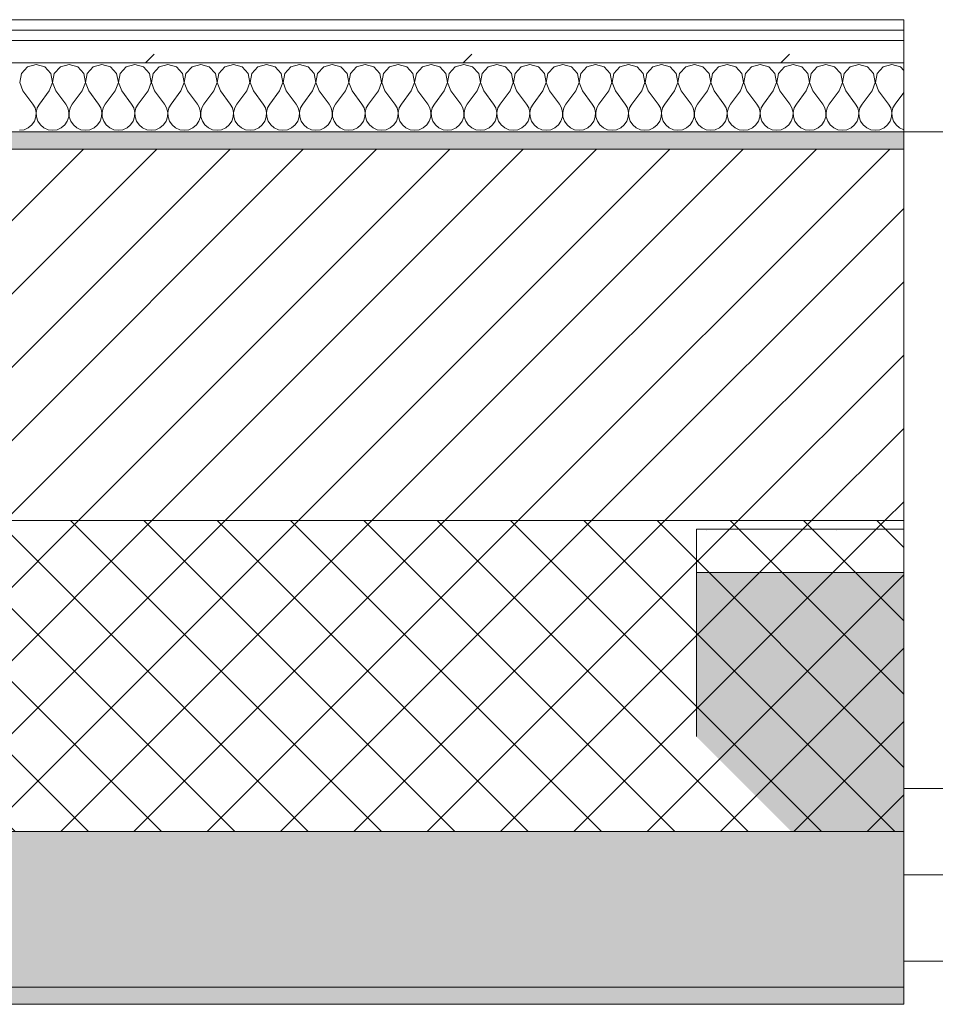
# Model space of a CAD drawing. Header units: millimetres. Extents: x -30280 to 22128, y -17757 to 4746.
# Tile 60 of 171: x -14648 to -14118, y -1699 to -1129. Entities that reach past the tile are written whole.
import ezdxf

# ---------------------------------------------------------------- set-up
doc = ezdxf.new("R2010")
doc.units = ezdxf.units.MM
doc.header["$MEASUREMENT"] = 0
doc.linetypes.add('Wipeout_Contour', pattern=[1000, 0, -1000])
for name, color, linetype in [('12_FAÇ_Façana', 7, 'Continuous'), ('Nuevo_08_E_Envans secs', 7, 'Continuous'), ('Ventanas Archicad', 7, 'Continuous')]:
    doc.layers.add(name, color=color, linetype=linetype)
for name, color, linetype, lineweight in [('12_FAÇ_Façana_Pluma_Nº__1', 7, 'Continuous', 5), ('12_FAÇ_Façana_Pluma_Nº__2', 8, 'Continuous', 5), ('12_FAÇ_Façana_Pluma_Nº__7', 7, 'Continuous', 5), ('Nuevo_08_E_Envans secs_Pluma_Nº__1', 7, 'Continuous', 5), ('Ventanas Archicad_Pluma_Nº__1', 7, 'Continuous', 5), ('Ventanas Archicad_Pluma_Nº__7', 7, 'Continuous', 5)]:
    doc.layers.add(name, color=color, linetype=linetype, lineweight=lineweight)
for name, color, linetype, lineweight, true_color in [('12_FAÇ_Façana_Pluma_Nº__102', 7, 'Continuous', 5, 0xcccccc), ('12_FAÇ_Façana_Pluma_Nº__174', 7, 'Continuous', 13, 0xe4ad2c), ('12_FAÇ_Façana_Pluma_Nº__176', 7, 'Continuous', 15, 0x93a0c6), ('Nuevo_08_E_Envans secs_Pluma_Nº__102', 7, 'Continuous', 5, 0xcccccc), ('Nuevo_08_E_Envans secs_Pluma_Nº__171', 171, 'Continuous', 13, 0xaaaaff), ('Nuevo_08_E_Envans secs_Pluma_Nº__177', 7, 'Continuous', 15, 0xf7e046)]:
    doc.layers.add(name, color=color, linetype=linetype, lineweight=lineweight, true_color=true_color)
pattern_1 = [(45, (0, 0), (-183.8478, 183.8478), [195, -65]), (45, (7e-14, 183.85), (-183.8478, 183.8478), [195, -65])]

# ---------------------------------------------------------------- blocks, each defined once
blk = doc.blocks.new('Ventana Vertical Multi-Faja 27_5')
at = {"layer": 'Ventanas Archicad_Pluma_Nº__1', "color": 7, "linetype": 'Continuous', "lineweight": 5}
for p, q in [((-600, 50), (600, 50)), ((550, 0), (600, 0)), ((600, -50), (550, -50)), ((600, -200), (600, -175)), ((-600, -430), (600, -430))]:
    blk.add_line(p, q, dxfattribs=at)
at = {"layer": 'Ventanas Archicad_Pluma_Nº__7', "color": 7, "linetype": 'Continuous', "lineweight": 5}
for p, q in [((600, 50), (600, 40)), ((600, 40), (600, 0)), ((600, 40), (600, 0)), ((600, 0), (600, -50)), ((600, 0), (600, -50)), ((600, 0), (600, -50)), ((600, 0), (600, -50)), ((600, -50), (600, -80)), ((600, -50), (600, -80)), ((600, -80), (600, -175)), ((600, -80), (600, -175)), ((600, -200), (600, -420)), ((600, -420), (600, -430))]:
    blk.add_line(p, q, dxfattribs=at)
blk = doc.blocks.new('Muro_11_1', base_point=(-14135.93, -1193.98))
at = {"layer": '12_FAÇ_Façana', "linetype": 'Continuous', "lineweight": 0, "true_color": 0x000000}
h = blk.add_hatch(dxfattribs=at)
h.set_pattern_fill('Yeso_0001', color=18, style=0, pattern_type=2)
h.set_pattern_definition([(0, (0, 0), (0, 75), [0, -75])])
h.paths.add_polyline_path([(-14135.93, -1423.98), (-14255.93, -1423.98), (-14255.93, -1448.98), (-14135.93, -1448.98)])
at = {"layer": '12_FAÇ_Façana_Pluma_Nº__102', "linetype": 'Continuous', "lineweight": 0, "true_color": 0xe5e5e5}
blk.add_hatch(color=254, dxfattribs=at).paths.add_polyline_path([(-14255.93, -1543.98), (-14135.93, -1663.98), (-14135.93, -1448.98), (-14255.93, -1448.98)])
at = {"layer": '12_FAÇ_Façana_Pluma_Nº__1', "color": 7, "linetype": 'Continuous', "lineweight": 5}
for p, q in [((-14255.93, -1423.98), (-14135.93, -1423.98)), ((-14255.93, -1448.98), (-14255.93, -1423.98)), ((-14135.93, -1423.98), (-14135.93, -1448.98)), ((-14135.93, -1448.98), (-14255.93, -1448.98))]:
    blk.add_line(p, q, dxfattribs=at)
at = {"layer": '12_FAÇ_Façana_Pluma_Nº__7', "color": 7, "linetype": 'Continuous', "lineweight": 5}
for p, q in [((-14135.93, -1203.98), (-14135.93, -1193.98)), ((-14135.93, -1423.98), (-14135.93, -1203.98)), ((-14255.93, -1543.98), (-14255.93, -1448.98)), ((-14135.93, -1543.98), (-14135.93, -1448.98)), ((-14135.93, -1543.98), (-14135.93, -1448.98)), ((-14135.93, -1573.98), (-14135.93, -1543.98)), ((-14135.93, -1573.98), (-14135.93, -1543.98)), ((-14135.93, -1623.98), (-14135.93, -1573.98)), ((-14135.93, -1623.98), (-14135.93, -1573.98)), ((-14135.93, -1663.98), (-14135.93, -1623.98)), ((-14135.93, -1663.98), (-14135.93, -1623.98)), ((-14135.93, -1673.98), (-14135.93, -1663.98))]:
    blk.add_line(p, q, dxfattribs=at)
at = {"layer": 'Ventanas Archicad', "color": 253, "linetype": 'Continuous', "lineweight": 5, "true_color": 0xa4a4a6, "zscale": 1000, "rotation": 180}
blk.add_blockref('Ventana Vertical Multi-Faja 27_5', (-13535.93, -1623.98), dxfattribs=at)
blk = doc.blocks.new('Muro_12_1', base_point=(-16936.43, -1193.98))
at = {"layer": '12_FAÇ_Façana_Pluma_Nº__102', "linetype": 'Continuous', "lineweight": 0, "true_color": 0xe5e5e5}
for points in [[(-16936.43, -1688.98), (-14135.93, -1688.98), (-14135.93, -1598.98), (-16936.43, -1598.98)], [(-16936.43, -1698.98), (-14135.93, -1698.98), (-14135.93, -1688.98), (-16936.43, -1688.98)]]:
    blk.add_hatch(color=254, dxfattribs=at).paths.add_polyline_path(points)
at = {"layer": '12_FAÇ_Façana_Pluma_Nº__174', "linetype": 'Continuous', "lineweight": 13, "true_color": 0xe4ad2c}
h = blk.add_hatch(dxfattribs=at)
h.set_pattern_fill('SATE_Aislamiento_0001', color=42, style=0, pattern_type=2)
h.set_pattern_definition([(45, (0, 0), (-21.213203, 21.213203), []), (135, (0, 0), (21.213203, 21.213203), [])])
h.paths.add_polyline_path([(-16936.43, -1598.98), (-14135.93, -1598.98), (-14135.93, -1418.98), (-16936.43, -1418.98)])
at = {"layer": '12_FAÇ_Façana_Pluma_Nº__176', "linetype": 'Continuous', "lineweight": 0, "true_color": 0x495063}
blk.add_hatch(color=251, dxfattribs=at).paths.add_polyline_path([(-14135.93, -1193.98), (-16936.43, -1193.98), (-16936.43, -1203.98), (-14135.93, -1203.98)])
at = {"layer": '12_FAÇ_Façana_Pluma_Nº__2', "linetype": 'Continuous', "lineweight": 5}
h = blk.add_hatch(dxfattribs=at)
h.set_pattern_fill('Ceramic_0001', color=8, style=0, pattern_type=2)
h.set_pattern_definition([(45, (0, 0), (-21.213203, 21.213203), [])])
h.paths.add_polyline_path([(-16936.43, -1418.98), (-14135.93, -1418.98), (-14135.93, -1203.98), (-16936.43, -1203.98)])
at = {"layer": '12_FAÇ_Façana_Pluma_Nº__7', "color": 7, "linetype": 'Continuous', "lineweight": 5}
for p, q in [((-14135.93, -1203.98), (-16936.43, -1203.98)), ((-16936.43, -1418.98), (-14135.93, -1418.98)), ((-16936.43, -1598.98), (-14135.93, -1598.98)), ((-16936.43, -1688.98), (-14135.93, -1688.98))]:
    blk.add_line(p, q, dxfattribs=at)
at = {"layer": '12_FAÇ_Façana_Pluma_Nº__7', "color": 7, "linetype": 'Continuous', "lineweight": 5, "flags": 128}
for points in [[(-14135.93, -1193.98), (-16936.43, -1193.98)], [(-14135.93, -1423.98), (-14135.93, -1418.98)], [(-14135.93, -1598.98), (-14135.93, -1543.98)], [(-14135.93, -1698.98), (-14135.93, -1663.98)], [(-16936.43, -1698.98), (-14135.93, -1698.98)]]:
    blk.add_lwpolyline(points, dxfattribs=at)
blk = doc.blocks.new('*X444')
at = {"layer": 'Nuevo_08_E_Envans secs_Pluma_Nº__102', "color": 254, "linetype": 'Continuous', "lineweight": 5, "true_color": 0xcccccc}
for p, q in [((-14643.1, -1156.35), (-14646.61, -1160.19)), ((-14638.1, -1154.93), (-14643.1, -1156.35)), ((-14633.09, -1156.35), (-14638.1, -1154.93)), ((-14629.58, -1160.19), (-14633.09, -1156.35)), ((-14624.05, -1156.35), (-14627.57, -1160.19)), ((-14619.05, -1154.93), (-14624.05, -1156.35)), ((-14614.04, -1156.35), (-14619.05, -1154.93)), ((-14610.53, -1160.19), (-14614.04, -1156.35)), ((-14605.01, -1156.35), (-14608.52, -1160.19)), ((-14600, -1154.93), (-14605.01, -1156.35)), ((-14594.99, -1156.35), (-14600, -1154.93)), ((-14591.48, -1160.19), (-14594.99, -1156.35)), ((-14585.96, -1156.35), (-14589.47, -1160.19)), ((-14580.95, -1154.93), (-14585.96, -1156.35)), ((-14575.95, -1156.35), (-14580.95, -1154.93)), ((-14572.43, -1160.19), (-14575.95, -1156.35)), ((-14566.91, -1156.35), (-14570.42, -1160.19)), ((-14561.9, -1154.93), (-14566.91, -1156.35)), ((-14556.9, -1156.35), (-14561.9, -1154.93)), ((-14553.39, -1160.19), (-14556.9, -1156.35)), ((-14547.86, -1156.35), (-14551.38, -1160.19)), ((-14542.86, -1154.93), (-14547.86, -1156.35)), ((-14537.85, -1156.35), (-14542.86, -1154.93)), ((-14534.34, -1160.19), (-14537.85, -1156.35)), ((-14528.82, -1156.35), (-14532.33, -1160.19)), ((-14523.81, -1154.93), (-14528.82, -1156.35)), ((-14518.8, -1156.35), (-14523.81, -1154.93)), ((-14515.29, -1160.19), (-14518.8, -1156.35)), ((-14509.77, -1156.35), (-14513.28, -1160.19)), ((-14504.76, -1154.93), (-14509.77, -1156.35)), ((-14499.75, -1156.35), (-14504.76, -1154.93)), ((-14496.24, -1160.19), (-14499.75, -1156.35)), ((-14490.72, -1156.35), (-14494.23, -1160.19)), ((-14485.71, -1154.93), (-14490.72, -1156.35)), ((-14480.71, -1156.35), (-14485.71, -1154.93)), ((-14477.2, -1160.19), (-14480.71, -1156.35)), ((-14471.67, -1156.35), (-14475.19, -1160.19)), ((-14466.67, -1154.93), (-14471.67, -1156.35)), ((-14461.66, -1156.35), (-14466.67, -1154.93)), ((-14458.15, -1160.19), (-14461.66, -1156.35)), ((-14452.63, -1156.35), (-14456.14, -1160.19)), ((-14447.62, -1154.93), (-14452.63, -1156.35)), ((-14442.61, -1156.35), (-14447.62, -1154.93)), ((-14439.1, -1160.19), (-14442.61, -1156.35)), ((-14433.58, -1156.35), (-14437.09, -1160.19)), ((-14428.57, -1154.93), (-14433.58, -1156.35)), ((-14423.56, -1156.35), (-14428.57, -1154.93)), ((-14420.05, -1160.19), (-14423.56, -1156.35)), ((-14414.53, -1156.35), (-14418.04, -1160.19)), ((-14409.52, -1154.93), (-14414.53, -1156.35)), ((-14404.52, -1156.35), (-14409.52, -1154.93)), ((-14401.01, -1160.19), (-14404.52, -1156.35)), ((-14395.48, -1156.35), (-14398.99, -1160.19)), ((-14390.48, -1154.93), (-14395.48, -1156.35)), ((-14385.47, -1156.35), (-14390.48, -1154.93)), ((-14381.96, -1160.19), (-14385.47, -1156.35)), ((-14376.44, -1156.35), (-14379.95, -1160.19)), ((-14371.43, -1154.93), (-14376.44, -1156.35)), ((-14366.42, -1156.35), (-14371.43, -1154.93)), ((-14362.91, -1160.19), (-14366.42, -1156.35)), ((-14357.39, -1156.35), (-14360.9, -1160.19)), ((-14352.38, -1154.93), (-14357.39, -1156.35)), ((-14347.37, -1156.35), (-14352.38, -1154.93)), ((-14343.86, -1160.19), (-14347.37, -1156.35)), ((-14338.34, -1156.35), (-14341.85, -1160.19)), ((-14333.33, -1154.93), (-14338.34, -1156.35)), ((-14328.33, -1156.35), (-14333.33, -1154.93)), ((-14324.81, -1160.19), (-14328.33, -1156.35)), ((-14319.29, -1156.35), (-14322.8, -1160.19)), ((-14314.29, -1154.93), (-14319.29, -1156.35)), ((-14309.28, -1156.35), (-14314.29, -1154.93)), ((-14305.77, -1160.19), (-14309.28, -1156.35)), ((-14300.25, -1156.35), (-14303.76, -1160.19)), ((-14295.24, -1154.93), (-14300.25, -1156.35)), ((-14290.23, -1156.35), (-14295.24, -1154.93)), ((-14286.72, -1160.19), (-14290.23, -1156.35)), ((-14281.2, -1156.35), (-14284.71, -1160.19)), ((-14276.19, -1154.93), (-14281.2, -1156.35)), ((-14271.18, -1156.35), (-14276.19, -1154.93)), ((-14267.67, -1160.19), (-14271.18, -1156.35)), ((-14262.15, -1156.35), (-14265.66, -1160.19)), ((-14257.14, -1154.93), (-14262.15, -1156.35)), ((-14252.14, -1156.35), (-14257.14, -1154.93)), ((-14248.62, -1160.19), (-14252.14, -1156.35)), ((-14243.1, -1156.35), (-14246.61, -1160.19)), ((-14238.1, -1154.93), (-14243.1, -1156.35)), ((-14233.09, -1156.35), (-14238.1, -1154.93)), ((-14229.58, -1160.19), (-14233.09, -1156.35)), ((-14224.05, -1156.35), (-14227.57, -1160.19)), ((-14219.05, -1154.93), (-14224.05, -1156.35)), ((-14214.04, -1156.35), (-14219.05, -1154.93)), ((-14210.53, -1160.19), (-14214.04, -1156.35)), ((-14205.01, -1156.35), (-14208.52, -1160.19)), ((-14200, -1154.93), (-14205.01, -1156.35)), ((-14194.99, -1156.35), (-14200, -1154.93)), ((-14191.48, -1160.19), (-14194.99, -1156.35)), ((-14185.96, -1156.35), (-14189.47, -1160.19)), ((-14180.95, -1154.93), (-14185.96, -1156.35)), ((-14175.95, -1156.35), (-14180.95, -1154.93)), ((-14172.43, -1160.19), (-14175.95, -1156.35)), ((-14166.91, -1156.35), (-14170.42, -1160.19)), ((-14161.9, -1154.93), (-14166.91, -1156.35)), ((-14156.9, -1156.35), (-14161.9, -1154.93)), ((-14153.39, -1160.19), (-14156.9, -1156.35)), ((-14147.86, -1156.35), (-14151.38, -1160.19)), ((-14142.86, -1154.93), (-14147.86, -1156.35)), ((-14137.85, -1156.35), (-14142.86, -1154.93)), ((-14135.93, -1158.45), (-14137.85, -1156.35)), ((-14646.61, -1160.19), (-14647.58, -1165.31)), ((-14628.61, -1165.31), (-14629.58, -1160.19)), ((-14627.57, -1160.19), (-14628.53, -1165.31)), ((-14609.56, -1165.31), (-14610.53, -1160.19)), ((-14608.52, -1160.19), (-14609.49, -1165.31)), ((-14590.51, -1165.31), (-14591.48, -1160.19)), ((-14589.47, -1160.19), (-14590.44, -1165.31)), ((-14571.47, -1165.31), (-14572.43, -1160.19)), ((-14570.42, -1160.19), (-14571.39, -1165.31)), ((-14552.42, -1165.31), (-14553.39, -1160.19)), ((-14551.38, -1160.19), (-14552.34, -1165.31)), ((-14533.37, -1165.31), (-14534.34, -1160.19)), ((-14532.33, -1160.19), (-14533.29, -1165.31)), ((-14514.32, -1165.31), (-14515.29, -1160.19)), ((-14513.28, -1160.19), (-14514.25, -1165.31)), ((-14495.28, -1165.31), (-14496.24, -1160.19)), ((-14494.23, -1160.19), (-14495.2, -1165.31)), ((-14476.23, -1165.31), (-14477.2, -1160.19)), ((-14475.19, -1160.19), (-14476.15, -1165.31)), ((-14457.18, -1165.31), (-14458.15, -1160.19)), ((-14456.14, -1160.19), (-14457.1, -1165.31)), ((-14438.13, -1165.31), (-14439.1, -1160.19)), ((-14437.09, -1160.19), (-14438.06, -1165.31)), ((-14419.09, -1165.31), (-14420.05, -1160.19)), ((-14418.04, -1160.19), (-14419.01, -1165.31)), ((-14400.04, -1165.31), (-14401.01, -1160.19)), ((-14398.99, -1160.19), (-14399.96, -1165.31)), ((-14380.99, -1165.31), (-14381.96, -1160.19)), ((-14379.95, -1160.19), (-14380.91, -1165.31)), ((-14361.94, -1165.31), (-14362.91, -1160.19)), ((-14360.9, -1160.19), (-14361.87, -1165.31)), ((-14342.9, -1165.31), (-14343.86, -1160.19)), ((-14341.85, -1160.19), (-14342.82, -1165.31)), ((-14323.85, -1165.31), (-14324.81, -1160.19)), ((-14322.8, -1160.19), (-14323.77, -1165.31)), ((-14304.8, -1165.31), (-14305.77, -1160.19)), ((-14303.76, -1160.19), (-14304.72, -1165.31)), ((-14285.75, -1165.31), (-14286.72, -1160.19)), ((-14284.71, -1160.19), (-14285.68, -1165.31)), ((-14266.71, -1165.31), (-14267.67, -1160.19)), ((-14265.66, -1160.19), (-14266.63, -1165.31)), ((-14247.66, -1165.31), (-14248.62, -1160.19)), ((-14246.61, -1160.19), (-14247.58, -1165.31)), ((-14228.61, -1165.31), (-14229.58, -1160.19)), ((-14227.57, -1160.19), (-14228.53, -1165.31)), ((-14209.56, -1165.31), (-14210.53, -1160.19)), ((-14208.52, -1160.19), (-14209.49, -1165.31)), ((-14190.51, -1165.31), (-14191.48, -1160.19)), ((-14189.47, -1160.19), (-14190.44, -1165.31)), ((-14171.47, -1165.31), (-14172.43, -1160.19)), ((-14170.42, -1160.19), (-14171.39, -1165.31)), ((-14152.42, -1165.31), (-14153.39, -1160.19)), ((-14151.38, -1160.19), (-14152.34, -1165.31)), ((-14647.58, -1165.31), (-14645.71, -1170.17)), ((-14630.48, -1170.17), (-14628.61, -1165.31)), ((-14628.53, -1165.31), (-14626.67, -1170.17)), ((-14611.43, -1170.17), (-14609.56, -1165.31)), ((-14609.49, -1165.31), (-14607.62, -1170.17)), ((-14592.38, -1170.17), (-14590.51, -1165.31)), ((-14590.44, -1165.31), (-14588.57, -1170.17)), ((-14573.33, -1170.17), (-14571.47, -1165.31)), ((-14571.39, -1165.31), (-14569.52, -1170.17)), ((-14554.29, -1170.17), (-14552.42, -1165.31)), ((-14552.34, -1165.31), (-14550.48, -1170.17)), ((-14535.24, -1170.17), (-14533.37, -1165.31)), ((-14533.29, -1165.31), (-14531.43, -1170.17)), ((-14516.19, -1170.17), (-14514.32, -1165.31)), ((-14514.25, -1165.31), (-14512.38, -1170.17)), ((-14497.14, -1170.17), (-14495.28, -1165.31)), ((-14495.2, -1165.31), (-14493.33, -1170.17)), ((-14478.1, -1170.17), (-14476.23, -1165.31)), ((-14476.15, -1165.31), (-14474.29, -1170.17)), ((-14459.05, -1170.17), (-14457.18, -1165.31)), ((-14457.1, -1165.31), (-14455.24, -1170.17)), ((-14440, -1170.17), (-14438.13, -1165.31)), ((-14438.06, -1165.31), (-14436.19, -1170.17)), ((-14420.95, -1170.17), (-14419.09, -1165.31)), ((-14419.01, -1165.31), (-14417.14, -1170.17)), ((-14401.9, -1170.17), (-14400.04, -1165.31)), ((-14399.96, -1165.31), (-14398.1, -1170.17)), ((-14382.86, -1170.17), (-14380.99, -1165.31)), ((-14380.91, -1165.31), (-14379.05, -1170.17)), ((-14363.81, -1170.17), (-14361.94, -1165.31)), ((-14361.87, -1165.31), (-14360, -1170.17)), ((-14344.76, -1170.17), (-14342.9, -1165.31)), ((-14342.82, -1165.31), (-14340.95, -1170.17)), ((-14325.71, -1170.17), (-14323.85, -1165.31)), ((-14323.77, -1165.31), (-14321.9, -1170.17)), ((-14306.67, -1170.17), (-14304.8, -1165.31)), ((-14304.72, -1165.31), (-14302.86, -1170.17)), ((-14287.62, -1170.17), (-14285.75, -1165.31)), ((-14285.68, -1165.31), (-14283.81, -1170.17)), ((-14268.57, -1170.17), (-14266.71, -1165.31)), ((-14266.63, -1165.31), (-14264.76, -1170.17)), ((-14249.52, -1170.17), (-14247.66, -1165.31)), ((-14247.58, -1165.31), (-14245.71, -1170.17)), ((-14230.48, -1170.17), (-14228.61, -1165.31)), ((-14228.53, -1165.31), (-14226.67, -1170.17)), ((-14211.43, -1170.17), (-14209.56, -1165.31)), ((-14209.49, -1165.31), (-14207.62, -1170.17)), ((-14192.38, -1170.17), (-14190.51, -1165.31)), ((-14190.44, -1165.31), (-14188.57, -1170.17)), ((-14173.33, -1170.17), (-14171.47, -1165.31)), ((-14171.39, -1165.31), (-14169.52, -1170.17)), ((-14154.29, -1170.17), (-14152.42, -1165.31)), ((-14152.34, -1165.31), (-14150.48, -1170.17)), ((-14645.71, -1170.17), (-14640, -1177.79)), ((-14630.48, -1170.17), (-14636.19, -1177.79)), ((-14626.67, -1170.17), (-14620.95, -1177.79)), ((-14611.43, -1170.17), (-14617.14, -1177.79)), ((-14607.62, -1170.17), (-14601.9, -1177.79)), ((-14592.38, -1170.17), (-14598.1, -1177.79)), ((-14588.57, -1170.17), (-14582.86, -1177.79)), ((-14573.33, -1170.17), (-14579.05, -1177.79)), ((-14569.52, -1170.17), (-14563.81, -1177.79)), ((-14554.29, -1170.17), (-14560, -1177.79)), ((-14550.48, -1170.17), (-14544.76, -1177.79)), ((-14535.24, -1170.17), (-14540.95, -1177.79)), ((-14531.43, -1170.17), (-14525.71, -1177.79)), ((-14516.19, -1170.17), (-14521.9, -1177.79)), ((-14512.38, -1170.17), (-14506.67, -1177.79)), ((-14497.14, -1170.17), (-14502.86, -1177.79)), ((-14493.33, -1170.17), (-14487.62, -1177.79)), ((-14478.1, -1170.17), (-14483.81, -1177.79)), ((-14474.29, -1170.17), (-14468.57, -1177.79)), ((-14459.05, -1170.17), (-14464.76, -1177.79)), ((-14455.24, -1170.17), (-14449.52, -1177.79)), ((-14440, -1170.17), (-14445.71, -1177.79)), ((-14436.19, -1170.17), (-14430.48, -1177.79)), ((-14420.95, -1170.17), (-14426.67, -1177.79)), ((-14417.14, -1170.17), (-14411.43, -1177.79)), ((-14401.9, -1170.17), (-14407.62, -1177.79)), ((-14398.1, -1170.17), (-14392.38, -1177.79)), ((-14382.86, -1170.17), (-14388.57, -1177.79)), ((-14379.05, -1170.17), (-14373.33, -1177.79)), ((-14363.81, -1170.17), (-14369.52, -1177.79)), ((-14360, -1170.17), (-14354.29, -1177.79)), ((-14344.76, -1170.17), (-14350.48, -1177.79)), ((-14340.95, -1170.17), (-14335.24, -1177.79)), ((-14325.71, -1170.17), (-14331.43, -1177.79)), ((-14321.9, -1170.17), (-14316.19, -1177.79)), ((-14306.67, -1170.17), (-14312.38, -1177.79)), ((-14302.86, -1170.17), (-14297.14, -1177.79)), ((-14287.62, -1170.17), (-14293.33, -1177.79)), ((-14283.81, -1170.17), (-14278.1, -1177.79)), ((-14268.57, -1170.17), (-14274.29, -1177.79)), ((-14264.76, -1170.17), (-14259.05, -1177.79)), ((-14249.52, -1170.17), (-14255.24, -1177.79)), ((-14245.71, -1170.17), (-14240, -1177.79)), ((-14230.48, -1170.17), (-14236.19, -1177.79)), ((-14226.67, -1170.17), (-14220.95, -1177.79)), ((-14211.43, -1170.17), (-14217.14, -1177.79)), ((-14207.62, -1170.17), (-14201.9, -1177.79)), ((-14192.38, -1170.17), (-14198.1, -1177.79)), ((-14188.57, -1170.17), (-14182.86, -1177.79)), ((-14173.33, -1170.17), (-14179.05, -1177.79)), ((-14169.52, -1170.17), (-14163.81, -1177.79)), ((-14154.29, -1170.17), (-14160, -1177.79)), ((-14150.48, -1170.17), (-14144.76, -1177.79)), ((-14135.93, -1171.09), (-14140.95, -1177.79)), ((-14638.73, -1180.08), (-14640, -1177.79)), ((-14636.19, -1177.79), (-14637.46, -1180.08)), ((-14619.68, -1180.08), (-14620.95, -1177.79)), ((-14617.14, -1177.79), (-14618.41, -1180.08)), ((-14600.63, -1180.08), (-14601.9, -1177.79)), ((-14598.1, -1177.79), (-14599.37, -1180.08)), ((-14581.59, -1180.08), (-14582.86, -1177.79)), ((-14579.05, -1177.79), (-14580.32, -1180.08)), ((-14562.54, -1180.08), (-14563.81, -1177.79)), ((-14560, -1177.79), (-14561.27, -1180.08)), ((-14543.49, -1180.08), (-14544.76, -1177.79)), ((-14540.95, -1177.79), (-14542.22, -1180.08)), ((-14524.44, -1180.08), (-14525.71, -1177.79)), ((-14521.9, -1177.79), (-14523.18, -1180.08)), ((-14505.4, -1180.08), (-14506.67, -1177.79)), ((-14502.86, -1177.79), (-14504.13, -1180.08)), ((-14486.35, -1180.08), (-14487.62, -1177.79)), ((-14483.81, -1177.79), (-14485.08, -1180.08)), ((-14467.3, -1180.08), (-14468.57, -1177.79)), ((-14464.76, -1177.79), (-14466.03, -1180.08)), ((-14448.25, -1180.08), (-14449.52, -1177.79)), ((-14445.71, -1177.79), (-14446.99, -1180.08)), ((-14429.2, -1180.08), (-14430.48, -1177.79)), ((-14426.67, -1177.79), (-14427.94, -1180.08)), ((-14410.16, -1180.08), (-14411.43, -1177.79)), ((-14407.62, -1177.79), (-14408.89, -1180.08)), ((-14391.11, -1180.08), (-14392.38, -1177.79)), ((-14388.57, -1177.79), (-14389.84, -1180.08)), ((-14372.06, -1180.08), (-14373.33, -1177.79)), ((-14369.52, -1177.79), (-14370.8, -1180.08)), ((-14353.01, -1180.08), (-14354.29, -1177.79)), ((-14350.48, -1177.79), (-14351.75, -1180.08)), ((-14333.97, -1180.08), (-14335.24, -1177.79)), ((-14331.43, -1177.79), (-14332.7, -1180.08)), ((-14314.92, -1180.08), (-14316.19, -1177.79)), ((-14312.38, -1177.79), (-14313.65, -1180.08)), ((-14295.87, -1180.08), (-14297.14, -1177.79)), ((-14293.33, -1177.79), (-14294.6, -1180.08)), ((-14276.82, -1180.08), (-14278.1, -1177.79)), ((-14274.29, -1177.79), (-14275.56, -1180.08)), ((-14257.78, -1180.08), (-14259.05, -1177.79)), ((-14255.24, -1177.79), (-14256.51, -1180.08)), ((-14238.73, -1180.08), (-14240, -1177.79)), ((-14236.19, -1177.79), (-14237.46, -1180.08)), ((-14219.68, -1180.08), (-14220.95, -1177.79)), ((-14217.14, -1177.79), (-14218.41, -1180.08)), ((-14200.63, -1180.08), (-14201.9, -1177.79)), ((-14198.1, -1177.79), (-14199.37, -1180.08)), ((-14181.59, -1180.08), (-14182.86, -1177.79)), ((-14179.05, -1177.79), (-14180.32, -1180.08)), ((-14162.54, -1180.08), (-14163.81, -1177.79)), ((-14160, -1177.79), (-14161.27, -1180.08)), ((-14143.49, -1180.08), (-14144.76, -1177.79)), ((-14140.95, -1177.79), (-14142.22, -1180.08)), ((-14639.1, -1187.76), (-14638.26, -1185.27)), ((-14638.13, -1182.64), (-14638.73, -1180.08)), ((-14638.26, -1185.27), (-14638.13, -1182.64)), ((-14637.46, -1180.08), (-14638.06, -1182.64)), ((-14638.06, -1182.64), (-14637.93, -1185.27)), ((-14637.93, -1185.27), (-14637.09, -1187.76)), ((-14620.05, -1187.76), (-14619.21, -1185.27)), ((-14619.09, -1182.64), (-14619.68, -1180.08)), ((-14619.21, -1185.27), (-14619.09, -1182.64)), ((-14618.41, -1180.08), (-14619.01, -1182.64)), ((-14619.01, -1182.64), (-14618.88, -1185.27)), ((-14618.88, -1185.27), (-14618.04, -1187.76)), ((-14601.01, -1187.76), (-14600.17, -1185.27)), ((-14600.04, -1182.64), (-14600.63, -1180.08)), ((-14600.17, -1185.27), (-14600.04, -1182.64)), ((-14599.37, -1180.08), (-14599.96, -1182.64)), ((-14599.96, -1182.64), (-14599.83, -1185.27)), ((-14599.83, -1185.27), (-14598.99, -1187.76)), ((-14581.96, -1187.76), (-14581.12, -1185.27)), ((-14580.99, -1182.64), (-14581.59, -1180.08)), ((-14581.12, -1185.27), (-14580.99, -1182.64)), ((-14580.32, -1180.08), (-14580.91, -1182.64)), ((-14580.91, -1182.64), (-14580.79, -1185.27)), ((-14580.79, -1185.27), (-14579.95, -1187.76)), ((-14562.91, -1187.76), (-14562.07, -1185.27)), ((-14561.94, -1182.64), (-14562.54, -1180.08)), ((-14562.07, -1185.27), (-14561.94, -1182.64)), ((-14561.27, -1180.08), (-14561.87, -1182.64)), ((-14561.87, -1182.64), (-14561.74, -1185.27)), ((-14561.74, -1185.27), (-14560.9, -1187.76)), ((-14543.86, -1187.76), (-14543.02, -1185.27)), ((-14542.9, -1182.64), (-14543.49, -1180.08)), ((-14543.02, -1185.27), (-14542.9, -1182.64)), ((-14542.22, -1180.08), (-14542.82, -1182.64)), ((-14542.82, -1182.64), (-14542.69, -1185.27)), ((-14542.69, -1185.27), (-14541.85, -1187.76)), ((-14524.81, -1187.76), (-14523.98, -1185.27)), ((-14523.85, -1182.64), (-14524.44, -1180.08)), ((-14523.98, -1185.27), (-14523.85, -1182.64)), ((-14523.18, -1180.08), (-14523.77, -1182.64)), ((-14523.77, -1182.64), (-14523.64, -1185.27)), ((-14523.64, -1185.27), (-14522.8, -1187.76)), ((-14505.77, -1187.76), (-14504.93, -1185.27)), ((-14504.8, -1182.64), (-14505.4, -1180.08)), ((-14504.93, -1185.27), (-14504.8, -1182.64)), ((-14504.13, -1180.08), (-14504.72, -1182.64)), ((-14504.72, -1182.64), (-14504.6, -1185.27)), ((-14504.6, -1185.27), (-14503.76, -1187.76)), ((-14486.72, -1187.76), (-14485.88, -1185.27)), ((-14485.75, -1182.64), (-14486.35, -1180.08)), ((-14485.88, -1185.27), (-14485.75, -1182.64)), ((-14485.08, -1180.08), (-14485.68, -1182.64)), ((-14485.68, -1182.64), (-14485.55, -1185.27)), ((-14485.55, -1185.27), (-14484.71, -1187.76)), ((-14467.67, -1187.76), (-14466.83, -1185.27)), ((-14466.71, -1182.64), (-14467.3, -1180.08)), ((-14466.83, -1185.27), (-14466.71, -1182.64)), ((-14466.03, -1180.08), (-14466.63, -1182.64)), ((-14466.63, -1182.64), (-14466.5, -1185.27)), ((-14466.5, -1185.27), (-14465.66, -1187.76)), ((-14448.62, -1187.76), (-14447.78, -1185.27)), ((-14447.66, -1182.64), (-14448.25, -1180.08)), ((-14447.78, -1185.27), (-14447.66, -1182.64)), ((-14446.99, -1180.08), (-14447.58, -1182.64)), ((-14447.58, -1182.64), (-14447.45, -1185.27)), ((-14447.45, -1185.27), (-14446.61, -1187.76)), ((-14429.58, -1187.76), (-14428.74, -1185.27)), ((-14428.61, -1182.64), (-14429.2, -1180.08)), ((-14428.74, -1185.27), (-14428.61, -1182.64)), ((-14427.94, -1180.08), (-14428.53, -1182.64)), ((-14428.53, -1182.64), (-14428.41, -1185.27)), ((-14428.41, -1185.27), (-14427.57, -1187.76)), ((-14410.53, -1187.76), (-14409.69, -1185.27)), ((-14409.56, -1182.64), (-14410.16, -1180.08)), ((-14409.69, -1185.27), (-14409.56, -1182.64)), ((-14408.89, -1180.08), (-14409.49, -1182.64)), ((-14409.49, -1182.64), (-14409.36, -1185.27)), ((-14409.36, -1185.27), (-14408.52, -1187.76)), ((-14391.48, -1187.76), (-14390.64, -1185.27)), ((-14390.51, -1182.64), (-14391.11, -1180.08)), ((-14390.64, -1185.27), (-14390.51, -1182.64)), ((-14389.84, -1180.08), (-14390.44, -1182.64)), ((-14390.44, -1182.64), (-14390.31, -1185.27)), ((-14390.31, -1185.27), (-14389.47, -1187.76)), ((-14372.43, -1187.76), (-14371.59, -1185.27)), ((-14371.47, -1182.64), (-14372.06, -1180.08)), ((-14371.59, -1185.27), (-14371.47, -1182.64)), ((-14370.8, -1180.08), (-14371.39, -1182.64)), ((-14371.39, -1182.64), (-14371.26, -1185.27)), ((-14371.26, -1185.27), (-14370.42, -1187.76)), ((-14353.39, -1187.76), (-14352.55, -1185.27)), ((-14352.42, -1182.64), (-14353.01, -1180.08)), ((-14352.55, -1185.27), (-14352.42, -1182.64)), ((-14351.75, -1180.08), (-14352.34, -1182.64)), ((-14352.34, -1182.64), (-14352.22, -1185.27)), ((-14352.22, -1185.27), (-14351.38, -1187.76)), ((-14334.34, -1187.76), (-14333.5, -1185.27)), ((-14333.37, -1182.64), (-14333.97, -1180.08)), ((-14333.5, -1185.27), (-14333.37, -1182.64)), ((-14332.7, -1180.08), (-14333.29, -1182.64)), ((-14333.29, -1182.64), (-14333.17, -1185.27)), ((-14333.17, -1185.27), (-14332.33, -1187.76)), ((-14315.29, -1187.76), (-14314.45, -1185.27)), ((-14314.32, -1182.64), (-14314.92, -1180.08)), ((-14314.45, -1185.27), (-14314.32, -1182.64)), ((-14313.65, -1180.08), (-14314.25, -1182.64)), ((-14314.25, -1182.64), (-14314.12, -1185.27)), ((-14314.12, -1185.27), (-14313.28, -1187.76)), ((-14296.24, -1187.76), (-14295.4, -1185.27)), ((-14295.28, -1182.64), (-14295.87, -1180.08)), ((-14295.4, -1185.27), (-14295.28, -1182.64)), ((-14294.6, -1180.08), (-14295.2, -1182.64)), ((-14295.2, -1182.64), (-14295.07, -1185.27)), ((-14295.07, -1185.27), (-14294.23, -1187.76)), ((-14277.2, -1187.76), (-14276.36, -1185.27)), ((-14276.23, -1182.64), (-14276.82, -1180.08)), ((-14276.36, -1185.27), (-14276.23, -1182.64)), ((-14275.56, -1180.08), (-14276.15, -1182.64)), ((-14276.15, -1182.64), (-14276.02, -1185.27)), ((-14276.02, -1185.27), (-14275.19, -1187.76)), ((-14258.15, -1187.76), (-14257.31, -1185.27)), ((-14257.18, -1182.64), (-14257.78, -1180.08)), ((-14257.31, -1185.27), (-14257.18, -1182.64)), ((-14256.51, -1180.08), (-14257.1, -1182.64)), ((-14257.1, -1182.64), (-14256.98, -1185.27)), ((-14256.98, -1185.27), (-14256.14, -1187.76)), ((-14239.1, -1187.76), (-14238.26, -1185.27)), ((-14238.13, -1182.64), (-14238.73, -1180.08)), ((-14238.26, -1185.27), (-14238.13, -1182.64)), ((-14237.46, -1180.08), (-14238.06, -1182.64)), ((-14238.06, -1182.64), (-14237.93, -1185.27)), ((-14237.93, -1185.27), (-14237.09, -1187.76)), ((-14220.05, -1187.76), (-14219.21, -1185.27)), ((-14219.09, -1182.64), (-14219.68, -1180.08)), ((-14219.21, -1185.27), (-14219.09, -1182.64)), ((-14218.41, -1180.08), (-14219.01, -1182.64)), ((-14219.01, -1182.64), (-14218.88, -1185.27)), ((-14218.88, -1185.27), (-14218.04, -1187.76)), ((-14201.01, -1187.76), (-14200.17, -1185.27)), ((-14200.04, -1182.64), (-14200.63, -1180.08)), ((-14200.17, -1185.27), (-14200.04, -1182.64)), ((-14199.37, -1180.08), (-14199.96, -1182.64)), ((-14199.96, -1182.64), (-14199.83, -1185.27)), ((-14199.83, -1185.27), (-14198.99, -1187.76)), ((-14181.96, -1187.76), (-14181.12, -1185.27)), ((-14180.99, -1182.64), (-14181.59, -1180.08)), ((-14181.12, -1185.27), (-14180.99, -1182.64)), ((-14180.32, -1180.08), (-14180.91, -1182.64)), ((-14180.91, -1182.64), (-14180.79, -1185.27)), ((-14180.79, -1185.27), (-14179.95, -1187.76)), ((-14162.91, -1187.76), (-14162.07, -1185.27)), ((-14161.94, -1182.64), (-14162.54, -1180.08)), ((-14162.07, -1185.27), (-14161.94, -1182.64)), ((-14161.27, -1180.08), (-14161.87, -1182.64)), ((-14161.87, -1182.64), (-14161.74, -1185.27)), ((-14161.74, -1185.27), (-14160.9, -1187.76)), ((-14143.86, -1187.76), (-14143.02, -1185.27)), ((-14142.9, -1182.64), (-14143.49, -1180.08)), ((-14143.02, -1185.27), (-14142.9, -1182.64)), ((-14142.22, -1180.08), (-14142.82, -1182.64)), ((-14142.82, -1182.64), (-14142.69, -1185.27)), ((-14142.69, -1185.27), (-14141.85, -1187.76)), ((-14642.61, -1191.6), (-14640.59, -1189.92)), ((-14640.59, -1189.92), (-14639.1, -1187.76)), ((-14637.09, -1187.76), (-14635.6, -1189.92)), ((-14635.6, -1189.92), (-14633.58, -1191.6)), ((-14623.56, -1191.6), (-14621.54, -1189.92)), ((-14621.54, -1189.92), (-14620.05, -1187.76)), ((-14618.04, -1187.76), (-14616.55, -1189.92)), ((-14616.55, -1189.92), (-14614.53, -1191.6)), ((-14604.52, -1191.6), (-14602.49, -1189.92)), ((-14602.49, -1189.92), (-14601.01, -1187.76)), ((-14598.99, -1187.76), (-14597.51, -1189.92)), ((-14597.51, -1189.92), (-14595.48, -1191.6)), ((-14585.47, -1191.6), (-14583.45, -1189.92)), ((-14583.45, -1189.92), (-14581.96, -1187.76)), ((-14579.95, -1187.76), (-14578.46, -1189.92)), ((-14578.46, -1189.92), (-14576.44, -1191.6)), ((-14566.42, -1191.6), (-14564.4, -1189.92)), ((-14564.4, -1189.92), (-14562.91, -1187.76)), ((-14560.9, -1187.76), (-14559.41, -1189.92)), ((-14559.41, -1189.92), (-14557.39, -1191.6)), ((-14547.37, -1191.6), (-14545.35, -1189.92)), ((-14545.35, -1189.92), (-14543.86, -1187.76)), ((-14541.85, -1187.76), (-14540.36, -1189.92)), ((-14540.36, -1189.92), (-14538.34, -1191.6)), ((-14528.33, -1191.6), (-14526.3, -1189.92)), ((-14526.3, -1189.92), (-14524.81, -1187.76)), ((-14522.8, -1187.76), (-14521.32, -1189.92)), ((-14521.32, -1189.92), (-14519.29, -1191.6)), ((-14509.28, -1191.6), (-14507.26, -1189.92)), ((-14507.26, -1189.92), (-14505.77, -1187.76)), ((-14503.76, -1187.76), (-14502.27, -1189.92)), ((-14502.27, -1189.92), (-14500.25, -1191.6)), ((-14490.23, -1191.6), (-14488.21, -1189.92)), ((-14488.21, -1189.92), (-14486.72, -1187.76)), ((-14484.71, -1187.76), (-14483.22, -1189.92)), ((-14483.22, -1189.92), (-14481.2, -1191.6)), ((-14471.18, -1191.6), (-14469.16, -1189.92)), ((-14469.16, -1189.92), (-14467.67, -1187.76)), ((-14465.66, -1187.76), (-14464.17, -1189.92)), ((-14464.17, -1189.92), (-14462.15, -1191.6)), ((-14452.14, -1191.6), (-14450.11, -1189.92)), ((-14450.11, -1189.92), (-14448.62, -1187.76)), ((-14446.61, -1187.76), (-14445.13, -1189.92)), ((-14445.13, -1189.92), (-14443.1, -1191.6)), ((-14433.09, -1191.6), (-14431.06, -1189.92)), ((-14431.06, -1189.92), (-14429.58, -1187.76)), ((-14427.57, -1187.76), (-14426.08, -1189.92)), ((-14426.08, -1189.92), (-14424.05, -1191.6)), ((-14414.04, -1191.6), (-14412.02, -1189.92)), ((-14412.02, -1189.92), (-14410.53, -1187.76)), ((-14408.52, -1187.76), (-14407.03, -1189.92)), ((-14407.03, -1189.92), (-14405.01, -1191.6)), ((-14394.99, -1191.6), (-14392.97, -1189.92)), ((-14392.97, -1189.92), (-14391.48, -1187.76)), ((-14389.47, -1187.76), (-14387.98, -1189.92)), ((-14387.98, -1189.92), (-14385.96, -1191.6)), ((-14375.95, -1191.6), (-14373.92, -1189.92)), ((-14373.92, -1189.92), (-14372.43, -1187.76)), ((-14370.42, -1187.76), (-14368.94, -1189.92)), ((-14368.94, -1189.92), (-14366.91, -1191.6)), ((-14356.9, -1191.6), (-14354.87, -1189.92)), ((-14354.87, -1189.92), (-14353.39, -1187.76)), ((-14351.38, -1187.76), (-14349.89, -1189.92)), ((-14349.89, -1189.92), (-14347.86, -1191.6)), ((-14337.85, -1191.6), (-14335.83, -1189.92)), ((-14335.83, -1189.92), (-14334.34, -1187.76)), ((-14332.33, -1187.76), (-14330.84, -1189.92)), ((-14330.84, -1189.92), (-14328.82, -1191.6)), ((-14318.8, -1191.6), (-14316.78, -1189.92)), ((-14316.78, -1189.92), (-14315.29, -1187.76)), ((-14313.28, -1187.76), (-14311.79, -1189.92)), ((-14311.79, -1189.92), (-14309.77, -1191.6)), ((-14299.75, -1191.6), (-14297.73, -1189.92)), ((-14297.73, -1189.92), (-14296.24, -1187.76)), ((-14294.23, -1187.76), (-14292.74, -1189.92)), ((-14292.74, -1189.92), (-14290.72, -1191.6)), ((-14280.71, -1191.6), (-14278.68, -1189.92)), ((-14278.68, -1189.92), (-14277.2, -1187.76)), ((-14275.19, -1187.76), (-14273.7, -1189.92)), ((-14273.7, -1189.92), (-14271.67, -1191.6)), ((-14261.66, -1191.6), (-14259.64, -1189.92)), ((-14259.64, -1189.92), (-14258.15, -1187.76)), ((-14256.14, -1187.76), (-14254.65, -1189.92)), ((-14254.65, -1189.92), (-14252.63, -1191.6)), ((-14242.61, -1191.6), (-14240.59, -1189.92)), ((-14240.59, -1189.92), (-14239.1, -1187.76)), ((-14237.09, -1187.76), (-14235.6, -1189.92)), ((-14235.6, -1189.92), (-14233.58, -1191.6)), ((-14223.56, -1191.6), (-14221.54, -1189.92)), ((-14221.54, -1189.92), (-14220.05, -1187.76)), ((-14218.04, -1187.76), (-14216.55, -1189.92)), ((-14216.55, -1189.92), (-14214.53, -1191.6)), ((-14204.52, -1191.6), (-14202.49, -1189.92)), ((-14202.49, -1189.92), (-14201.01, -1187.76)), ((-14198.99, -1187.76), (-14197.51, -1189.92)), ((-14197.51, -1189.92), (-14195.48, -1191.6)), ((-14185.47, -1191.6), (-14183.45, -1189.92)), ((-14183.45, -1189.92), (-14181.96, -1187.76)), ((-14179.95, -1187.76), (-14178.46, -1189.92)), ((-14178.46, -1189.92), (-14176.44, -1191.6)), ((-14166.42, -1191.6), (-14164.4, -1189.92)), ((-14164.4, -1189.92), (-14162.91, -1187.76)), ((-14160.9, -1187.76), (-14159.41, -1189.92)), ((-14159.41, -1189.92), (-14157.39, -1191.6)), ((-14147.37, -1191.6), (-14145.35, -1189.92)), ((-14145.35, -1189.92), (-14143.86, -1187.76)), ((-14141.85, -1187.76), (-14140.36, -1189.92)), ((-14140.36, -1189.92), (-14138.34, -1191.6)), ((-14647.62, -1193.02), (-14645.02, -1192.66)), ((-14645.02, -1192.66), (-14642.61, -1191.6)), ((-14633.58, -1191.6), (-14631.17, -1192.66)), ((-14631.17, -1192.66), (-14628.57, -1193.02)), ((-14628.57, -1193.02), (-14625.97, -1192.66)), ((-14625.97, -1192.66), (-14623.56, -1191.6)), ((-14614.53, -1191.6), (-14612.13, -1192.66)), ((-14612.13, -1192.66), (-14609.52, -1193.02)), ((-14609.52, -1193.02), (-14606.92, -1192.66)), ((-14606.92, -1192.66), (-14604.52, -1191.6)), ((-14595.48, -1191.6), (-14593.08, -1192.66)), ((-14593.08, -1192.66), (-14590.48, -1193.02)), ((-14590.48, -1193.02), (-14587.87, -1192.66)), ((-14587.87, -1192.66), (-14585.47, -1191.6)), ((-14576.44, -1191.6), (-14574.03, -1192.66)), ((-14574.03, -1192.66), (-14571.43, -1193.02)), ((-14571.43, -1193.02), (-14568.83, -1192.66)), ((-14568.83, -1192.66), (-14566.42, -1191.6)), ((-14557.39, -1191.6), (-14554.98, -1192.66)), ((-14554.98, -1192.66), (-14552.38, -1193.02)), ((-14552.38, -1193.02), (-14549.78, -1192.66)), ((-14549.78, -1192.66), (-14547.37, -1191.6)), ((-14538.34, -1191.6), (-14535.94, -1192.66)), ((-14535.94, -1192.66), (-14533.33, -1193.02)), ((-14533.33, -1193.02), (-14530.73, -1192.66)), ((-14530.73, -1192.66), (-14528.33, -1191.6)), ((-14519.29, -1191.6), (-14516.89, -1192.66)), ((-14516.89, -1192.66), (-14514.29, -1193.02)), ((-14514.29, -1193.02), (-14511.68, -1192.66)), ((-14511.68, -1192.66), (-14509.28, -1191.6)), ((-14500.25, -1191.6), (-14497.84, -1192.66)), ((-14497.84, -1192.66), (-14495.24, -1193.02)), ((-14495.24, -1193.02), (-14492.64, -1192.66)), ((-14492.64, -1192.66), (-14490.23, -1191.6)), ((-14481.2, -1191.6), (-14478.79, -1192.66)), ((-14478.79, -1192.66), (-14476.19, -1193.02)), ((-14476.19, -1193.02), (-14473.59, -1192.66)), ((-14473.59, -1192.66), (-14471.18, -1191.6)), ((-14462.15, -1191.6), (-14459.75, -1192.66)), ((-14459.75, -1192.66), (-14457.14, -1193.02)), ((-14457.14, -1193.02), (-14454.54, -1192.66)), ((-14454.54, -1192.66), (-14452.14, -1191.6)), ((-14443.1, -1191.6), (-14440.7, -1192.66)), ((-14440.7, -1192.66), (-14438.1, -1193.02)), ((-14438.1, -1193.02), (-14435.49, -1192.66)), ((-14435.49, -1192.66), (-14433.09, -1191.6)), ((-14424.05, -1191.6), (-14421.65, -1192.66)), ((-14421.65, -1192.66), (-14419.05, -1193.02)), ((-14419.05, -1193.02), (-14416.45, -1192.66)), ((-14416.45, -1192.66), (-14414.04, -1191.6)), ((-14405.01, -1191.6), (-14402.6, -1192.66)), ((-14402.6, -1192.66), (-14400, -1193.02)), ((-14400, -1193.02), (-14397.4, -1192.66)), ((-14397.4, -1192.66), (-14394.99, -1191.6)), ((-14385.96, -1191.6), (-14383.55, -1192.66)), ((-14383.55, -1192.66), (-14380.95, -1193.02)), ((-14380.95, -1193.02), (-14378.35, -1192.66)), ((-14378.35, -1192.66), (-14375.95, -1191.6)), ((-14366.91, -1191.6), (-14364.51, -1192.66)), ((-14364.51, -1192.66), (-14361.9, -1193.02)), ((-14361.9, -1193.02), (-14359.3, -1192.66)), ((-14359.3, -1192.66), (-14356.9, -1191.6)), ((-14347.86, -1191.6), (-14345.46, -1192.66)), ((-14345.46, -1192.66), (-14342.86, -1193.02)), ((-14342.86, -1193.02), (-14340.25, -1192.66)), ((-14340.25, -1192.66), (-14337.85, -1191.6)), ((-14328.82, -1191.6), (-14326.41, -1192.66)), ((-14326.41, -1192.66), (-14323.81, -1193.02)), ((-14323.81, -1193.02), (-14321.21, -1192.66)), ((-14321.21, -1192.66), (-14318.8, -1191.6)), ((-14309.77, -1191.6), (-14307.36, -1192.66)), ((-14307.36, -1192.66), (-14304.76, -1193.02)), ((-14304.76, -1193.02), (-14302.16, -1192.66)), ((-14302.16, -1192.66), (-14299.75, -1191.6)), ((-14290.72, -1191.6), (-14288.32, -1192.66)), ((-14288.32, -1192.66), (-14285.71, -1193.02)), ((-14285.71, -1193.02), (-14283.11, -1192.66)), ((-14283.11, -1192.66), (-14280.71, -1191.6)), ((-14271.67, -1191.6), (-14269.27, -1192.66)), ((-14269.27, -1192.66), (-14266.67, -1193.02)), ((-14266.67, -1193.02), (-14264.06, -1192.66)), ((-14264.06, -1192.66), (-14261.66, -1191.6)), ((-14252.63, -1191.6), (-14250.22, -1192.66)), ((-14250.22, -1192.66), (-14247.62, -1193.02)), ((-14247.62, -1193.02), (-14245.02, -1192.66)), ((-14245.02, -1192.66), (-14242.61, -1191.6)), ((-14233.58, -1191.6), (-14231.17, -1192.66)), ((-14231.17, -1192.66), (-14228.57, -1193.02)), ((-14228.57, -1193.02), (-14225.97, -1192.66)), ((-14225.97, -1192.66), (-14223.56, -1191.6)), ((-14214.53, -1191.6), (-14212.13, -1192.66)), ((-14212.13, -1192.66), (-14209.52, -1193.02)), ((-14209.52, -1193.02), (-14206.92, -1192.66)), ((-14206.92, -1192.66), (-14204.52, -1191.6)), ((-14195.48, -1191.6), (-14193.08, -1192.66)), ((-14193.08, -1192.66), (-14190.48, -1193.02)), ((-14190.48, -1193.02), (-14187.87, -1192.66)), ((-14187.87, -1192.66), (-14185.47, -1191.6)), ((-14176.44, -1191.6), (-14174.03, -1192.66)), ((-14174.03, -1192.66), (-14171.43, -1193.02)), ((-14171.43, -1193.02), (-14168.83, -1192.66)), ((-14168.83, -1192.66), (-14166.42, -1191.6)), ((-14157.39, -1191.6), (-14154.98, -1192.66)), ((-14154.98, -1192.66), (-14152.38, -1193.02)), ((-14152.38, -1193.02), (-14149.78, -1192.66)), ((-14149.78, -1192.66), (-14147.37, -1191.6)), ((-14138.34, -1191.6), (-14135.94, -1192.66))]:
    blk.add_line(p, q, dxfattribs=at)
blk = doc.blocks.new('Muro_121_1', base_point=(-16136.43, -1128.98))
at = {"layer": 'Nuevo_08_E_Envans secs_Pluma_Nº__1', "color": 7, "linetype": 'Continuous', "lineweight": 5, "flags": 128}
blk.add_lwpolyline([(-15990.43, -1193.98), (-14135.93, -1193.98)], dxfattribs=at)
at = {"color": 254, "linetype": 'Wipeout_Contour', "lineweight": 0, "ltscale": 60423.252171}
blk.add_wipeout([(-14135.93, -1128.98), (-15990.43, -1128.98), (-15990.43, -1134.98), (-14135.93, -1134.98)], dxfattribs=at).dxf.layer = 'Nuevo_08_E_Envans secs'
at = {"color": 254, "linetype": 'Wipeout_Contour', "lineweight": 0, "ltscale": 60427.951678}
blk.add_wipeout([(-14135.93, -1140.98), (-15990.43, -1140.98), (-15990.43, -1153.98), (-14135.93, -1153.98)], dxfattribs=at).dxf.layer = 'Nuevo_08_E_Envans secs'
at = {"layer": 'Nuevo_08_E_Envans secs_Pluma_Nº__171', "linetype": 'Continuous', "lineweight": 13, "true_color": 0xaaaaff}
h = blk.add_hatch(dxfattribs=at)
h.set_pattern_fill('Panellat_HPL_0001', color=161, style=0, pattern_type=2)
h.set_pattern_definition(pattern_1)
h.paths.add_polyline_path([(-14135.93, -1128.98), (-15990.43, -1128.98), (-15990.43, -1134.98), (-14135.93, -1134.98)])
at = {"layer": 'Nuevo_08_E_Envans secs_Pluma_Nº__177', "linetype": 'Continuous', "lineweight": 15, "true_color": 0xf7e046}
h = blk.add_hatch(dxfattribs=at)
h.set_pattern_fill('Panellat_HPL_0001', color=53, style=0, pattern_type=2)
h.set_pattern_definition(pattern_1)
h.paths.add_polyline_path([(-14135.93, -1140.98), (-15990.43, -1140.98), (-15990.43, -1153.98), (-14135.93, -1153.98)])
at = {"layer": 'Nuevo_08_E_Envans secs_Pluma_Nº__1', "color": 7, "linetype": 'Continuous', "lineweight": 5}
for p, q in [((-14135.93, -1134.98), (-15990.43, -1134.98)), ((-14135.93, -1140.98), (-15990.43, -1140.98)), ((-14135.93, -1153.98), (-15990.43, -1153.98))]:
    blk.add_line(p, q, dxfattribs=at)
at = {"layer": 'Nuevo_08_E_Envans secs_Pluma_Nº__1', "color": 7, "linetype": 'Continuous', "lineweight": 5, "flags": 128}
for points in [[(-14135.93, -1128.98), (-15990.43, -1128.98)], [(-14135.93, -1128.98), (-14135.93, -1134.98)], [(-14135.93, -1134.98), (-14135.93, -1140.98)], [(-14135.93, -1140.98), (-14135.93, -1153.98)], [(-14135.93, -1153.98), (-14135.93, -1193.98)]]:
    blk.add_lwpolyline(points, dxfattribs=at)
at = {"layer": 'Nuevo_08_E_Envans secs', "color": 7, "lineweight": 20}
blk.add_blockref('*X444', (0, 0), dxfattribs=at)

msp = doc.modelspace()

# ---------------------------------------------------------------- block references
at = {"layer": '12_FAÇ_Façana', "color": 7, "lineweight": 20}
for name, p in [('Muro_12_1', (-16936.43, -1193.98)), ('Muro_11_1', (-14135.93, -1193.98))]:
    msp.add_blockref(name, p, dxfattribs=at)

# ---------------------------------------------------------------- next in the draw order: block references
at = {"layer": 'Nuevo_08_E_Envans secs', "color": 7, "lineweight": 20}
msp.add_blockref('Muro_121_1', (-16136.43, -1128.98), dxfattribs=at)

doc.saveas('drawing.dxf')
